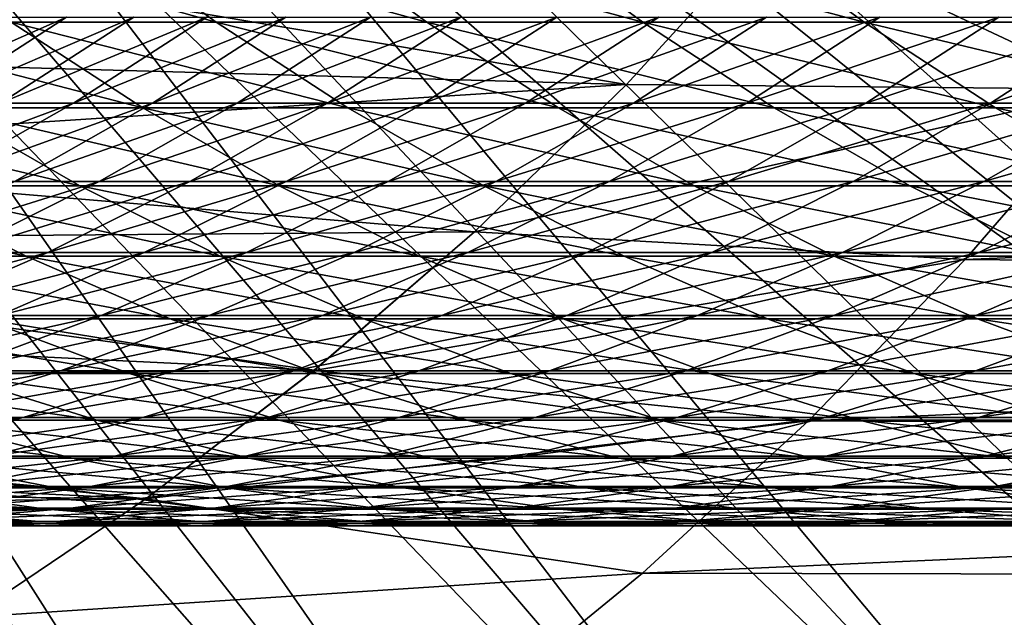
# Model space of a CAD drawing. Header units: metres. Extents: x -24 to 236, y -24 to 24.
# Tile 26 of 256: x 6.01 to 9.03, y -9.28 to -7.45. Entities that reach past the tile are written whole.
import ezdxf

# ---------------------------------------------------------------- set-up
doc = ezdxf.new("R2010")
doc.units = ezdxf.units.M
doc.layers.add('solid_10392024', color=7, linetype='CONTINUOUS')

msp = doc.modelspace()

# ---------------------------------------------------------------- linework, layer by layer
at = {"layer": 'solid_10392024'}
for points in [[(7.585749, -5.026571, 9.4), (7.427437, -5.257637, 9.4), (11.587092, -8.034258, 4.4)], [(7.585749, -5.026571, 9.4), (11.587092, -8.034258, 4.4), (12.012019, -7.383861, 4.4)], [(7.427437, -5.257637, 9.4), (7.261862, -5.484042, 9.4), (11.587092, -8.034258, 4.4)], [(7.261862, -5.484042, 9.4), (7.08949, -5.705165, 9.4), (11.126958, -8.660301, 4.4)], [(7.261862, -5.484042, 9.4), (11.126958, -8.660301, 4.4), (11.587092, -8.034258, 4.4)], [(7.08949, -5.705165, 9.4), (6.910719, -5.920464, 9.4), (11.126958, -8.660301, 4.4)], [(6.910719, -5.920464, 9.4), (6.725129, -6.130422, 9.4), (10.633006, -9.260086, 4.4)], [(6.910719, -5.920464, 9.4), (10.633006, -9.260086, 4.4), (11.126958, -8.660301, 4.4)], [(6.725129, -6.130422, 9.4), (6.532972, -6.3348, 9.4), (10.633006, -9.260086, 4.4)], [(6.532972, -6.3348, 9.4), (6.334782, -6.533027, 9.4), (10.106668, -9.83185, 4.4)], [(6.532972, -6.3348, 9.4), (10.106668, -9.83185, 4.4), (10.633006, -9.260086, 4.4)], [(6.334782, -6.533027, 9.4), (6.130868, -6.724747, 9.4), (9.549577, -10.373794, 4.4)], [(6.334782, -6.533027, 9.4), (9.549577, -10.373794, 4.4), (10.106668, -9.83185, 4.4)], [(6.130868, -6.724747, 9.4), (5.920722, -6.910447, 9.4), (9.549577, -10.373794, 4.4)], [(5.920722, -6.910447, 9.4), (5.704828, -7.089733, 9.4), (8.963589, -10.884121, 4.4)], [(5.920722, -6.910447, 9.4), (8.963589, -10.884121, 4.4), (9.549577, -10.373794, 4.4)], [(5.704828, -7.089733, 9.4), (5.483819, -7.262072, 9.4), (8.963589, -10.884121, 4.4)], [(8.313823, -7.164516, 0.009358), (9.788948, -7.112391, 0.009358), (9.367213, -7.65928, 0.009358)], [(5.46893, -7.24199), (8.313786, -7.164545), (7.874356, -7.644924)], [(7.874356, -7.644924), (8.313786, -7.164545), (7.874582, -7.6447, 0.009358)], [(8.313823, -7.164516, 0.009358), (9.367213, -7.65928, 0.009358), (7.874582, -7.6447, 0.009358)], [(8.313786, -7.164545), (8.313823, -7.164516, 0.009358), (7.874582, -7.6447, 0.009358)], [(6.614285, -7.45388, 190.202026), (6.224313, -7.169585, 190.27388), (5.593891, -7.169594, 186.797394)], [(5.984258, -7.453889, 186.727722), (6.614285, -7.45388, 190.202026), (5.593891, -7.169594, 186.797394)], [(7.261022, -7.453869, 193.658188), (6.87146, -7.169575, 193.732224), (6.224313, -7.169585, 190.27388)], [(6.614285, -7.45388, 190.202026), (7.261022, -7.453869, 193.658188), (6.224313, -7.169585, 190.27388)], [(7.924393, -7.453859, 197.095688), (7.535258, -7.169565, 197.171936), (6.87146, -7.169575, 193.732224)], [(7.261022, -7.453869, 193.658188), (7.924393, -7.453859, 197.095688), (6.87146, -7.169575, 193.732224)], [(8.60432, -7.453854, 200.514069), (8.215629, -7.16956, 200.592545), (7.535258, -7.169565, 197.171936)], [(7.924393, -7.453859, 197.095688), (8.60432, -7.453854, 200.514069), (7.535258, -7.169565, 197.171936)], [(9.300726, -7.453856, 203.912857), (8.912494, -7.169562, 203.993576), (8.215629, -7.16956, 200.592545)], [(8.60432, -7.453854, 200.514069), (9.300726, -7.453856, 203.912857), (8.215629, -7.16956, 200.592545)], [(10.013527, -7.453867, 207.29155), (9.625773, -7.169573, 207.374542), (8.912494, -7.169562, 203.993576)], [(9.300726, -7.453856, 203.912857), (10.013527, -7.453867, 207.29155), (8.912494, -7.169562, 203.993576)], [(5.46893, -7.24199), (7.874356, -7.644924), (5.012807, -7.564826)], [(5.483819, -7.262072, 9.4), (5.257833, -7.427308, 9.4), (8.350445, -11.361341, 4.4)], [(5.483819, -7.262072, 9.4), (8.350445, -11.361341, 4.4), (8.963589, -10.884121, 4.4)], [(5.257833, -7.427308, 9.4), (5.026428, -7.585797, 9.4), (8.350445, -11.361341, 4.4)], [(6.154867, -7.438525, 98.622391), (5.744885, -7.702157, 98.644188), (5.55617, -7.702163, 94.922363)], [(5.966253, -7.43853, 94.902565), (6.154867, -7.438525, 98.622391), (5.55617, -7.702163, 94.922363)], [(6.361343, -7.43852, 102.336388), (5.951473, -7.702153, 102.360184), (5.744885, -7.702157, 98.644188)], [(6.154867, -7.438525, 98.622391), (6.361343, -7.43852, 102.336388), (5.744885, -7.702157, 98.644188)], [(6.585665, -7.438518, 106.044022), (6.175915, -7.70215, 106.069817), (5.951473, -7.702153, 102.360184)], [(6.361343, -7.43852, 102.336388), (6.585665, -7.438518, 106.044022), (5.951473, -7.702153, 102.360184)], [(6.585665, -7.438518, 106.044022), (6.827811, -7.438519, 109.744751), (6.175915, -7.70215, 106.069817)], [(6.827811, -7.438519, 109.744751), (6.418193, -7.702153, 109.772568), (6.175915, -7.70215, 106.069817)], [(6.827811, -7.438519, 109.744751), (7.087743, -7.438525, 113.438072), (6.418193, -7.702153, 109.772568)], [(7.087743, -7.438525, 113.438072), (6.678267, -7.702158, 113.467903), (6.418193, -7.702153, 109.772568)], [(7.087743, -7.438525, 113.438072), (7.365407, -7.438532, 117.123459), (6.678267, -7.702158, 113.467903)], [(7.365407, -7.438532, 117.123459), (6.956084, -7.702165, 117.155312), (6.678267, -7.702158, 113.467903)], [(7.365407, -7.438532, 117.123459), (7.660753, -7.438538, 120.800392), (6.956084, -7.702165, 117.155312)], [(7.660753, -7.438538, 120.800392), (7.251592, -7.702172, 120.834274), (6.956084, -7.702165, 117.155312)], [(7.660753, -7.438538, 120.800392), (7.973727, -7.438543, 124.468353), (7.251592, -7.702172, 120.834274)], [(7.973727, -7.438543, 124.468353), (7.56474, -7.702177, 124.504272), (7.251592, -7.702172, 120.834274)], [(7.973727, -7.438543, 124.468353), (8.304276, -7.438546, 128.126816), (7.56474, -7.702177, 124.504272)], [(8.304276, -7.438546, 128.126816), (7.895474, -7.70218, 128.16478), (7.56474, -7.702177, 124.504272)], [(8.652349, -7.438546, 131.775284), (8.243743, -7.70218, 131.815308), (7.895474, -7.70218, 128.16478)], [(8.304276, -7.438546, 128.126816), (8.652349, -7.438546, 131.775284), (7.895474, -7.70218, 128.16478)], [(9.017895, -7.438543, 135.413223), (8.609495, -7.702177, 135.455307), (8.243743, -7.70218, 131.815308)], [(8.652349, -7.438546, 131.775284), (9.017895, -7.438543, 135.413223), (8.243743, -7.70218, 131.815308)], [(9.400858, -7.438538, 139.040115), (8.992677, -7.702171, 139.084274), (8.609495, -7.702177, 135.455307)], [(9.017895, -7.438543, 135.413223), (9.400858, -7.438538, 139.040115), (8.609495, -7.702177, 135.455307)], [(9.801187, -7.438531, 142.655457), (9.393237, -7.702164, 142.701675), (8.992677, -7.702171, 139.084274)], [(9.400858, -7.438538, 139.040115), (9.801187, -7.438531, 142.655457), (8.992677, -7.702171, 139.084274)], [(6.389219, -7.716277, 186.655441), (5.984258, -7.453889, 186.727722), (5.371019, -7.453896, 183.235718)], [(5.776373, -7.716284, 183.16568), (6.389219, -7.716277, 186.655441), (5.371019, -7.453896, 183.235718)], [(7.018836, -7.716267, 190.127502), (6.614285, -7.45388, 190.202026), (5.984258, -7.453889, 186.727722)], [(6.389219, -7.716277, 186.655441), (7.018836, -7.716267, 190.127502), (5.984258, -7.453889, 186.727722)], [(7.665147, -7.716256, 193.581375), (7.261022, -7.453869, 193.658188), (6.614285, -7.45388, 190.202026)], [(7.018836, -7.716267, 190.127502), (7.665147, -7.716256, 193.581375), (6.614285, -7.45388, 190.202026)], [(8.328075, -7.716246, 197.016586), (7.924393, -7.453859, 197.095688), (7.261022, -7.453869, 193.658188)], [(7.665147, -7.716256, 193.581375), (8.328075, -7.716246, 197.016586), (7.261022, -7.453869, 193.658188)], [(9.007543, -7.71624, 200.432663), (8.60432, -7.453854, 200.514069), (7.924393, -7.453859, 197.095688)], [(8.328075, -7.716246, 197.016586), (9.007543, -7.71624, 200.432663), (7.924393, -7.453859, 197.095688)], [(9.70347, -7.716242, 203.829117), (9.300726, -7.453856, 203.912857), (8.60432, -7.453854, 200.514069)], [(9.007543, -7.71624, 200.432663), (9.70347, -7.716242, 203.829117), (8.60432, -7.453854, 200.514069)], [(5.012807, -7.564826), (7.874356, -7.644924), (4.5375, -7.85918)], [(5.026428, -7.585797, 9.4), (4.79023, -7.737134, 9.4), (7.711987, -11.804035, 4.4)], [(5.026428, -7.585797, 9.4), (7.711987, -11.804035, 4.4), (8.350445, -11.361341, 4.4)], [(4.5375, -7.85918), (7.874356, -7.644924), (7.407924, -8.097693)], [(7.407924, -8.097693), (7.874356, -7.644924), (7.408085, -8.097531, 0.009358)], [(7.874582, -7.6447, 0.009358), (9.367213, -7.65928, 0.009358), (7.408085, -8.097531, 0.009358)], [(7.874356, -7.644924), (7.874582, -7.6447, 0.009358), (7.408085, -8.097531, 0.009358)], [(7.408085, -8.097531, 0.009358), (9.367213, -7.65928, 0.009358), (8.914408, -8.181876, 0.009358)], [(8.914408, -8.181876, 0.009358), (9.367096, -7.659468), (8.914352, -8.1819)], [(17.868248, -7.808668), (8.914352, -8.1819), (9.367096, -7.659468)], [(8.914408, -8.181876, 0.009358), (9.367213, -7.65928, 0.009358), (9.367096, -7.659468)], [(6.175915, -7.70215, 106.069817), (5.75251, -7.943147, 106.096481), (5.527941, -7.943149, 102.384773)], [(5.951473, -7.702153, 102.360184), (6.175915, -7.70215, 106.069817), (5.527941, -7.943149, 102.384773)], [(6.175915, -7.70215, 106.069817), (6.418193, -7.702153, 109.772568), (5.75251, -7.943147, 106.096481)], [(6.418193, -7.702153, 109.772568), (5.994924, -7.943149, 109.801308), (5.75251, -7.943147, 106.096481)], [(6.418193, -7.702153, 109.772568), (6.678267, -7.702158, 113.467903), (5.994924, -7.943149, 109.801308)], [(6.678267, -7.702158, 113.467903), (6.255144, -7.943154, 113.498726), (5.994924, -7.943149, 109.801308)], [(6.678267, -7.702158, 113.467903), (6.956084, -7.702165, 117.155312), (6.255144, -7.943154, 113.498726)], [(6.956084, -7.702165, 117.155312), (6.533118, -7.943161, 117.188225), (6.255144, -7.943154, 113.498726)], [(6.956084, -7.702165, 117.155312), (7.251592, -7.702172, 120.834274), (6.533118, -7.943161, 117.188225)], [(7.251592, -7.702172, 120.834274), (6.828794, -7.943169, 120.869286), (6.533118, -7.943161, 117.188225)], [(7.251592, -7.702172, 120.834274), (7.56474, -7.702177, 124.504272), (6.828794, -7.943169, 120.869286)], [(7.56474, -7.702177, 124.504272), (7.142121, -7.943174, 124.541389), (6.828794, -7.943169, 120.869286)], [(7.56474, -7.702177, 124.504272), (7.895474, -7.70218, 128.16478), (7.142121, -7.943174, 124.541389)], [(7.895474, -7.70218, 128.16478), (7.473047, -7.943177, 128.20401), (7.142121, -7.943174, 124.541389)], [(8.243743, -7.70218, 131.815308), (7.821518, -7.943177, 131.856659), (7.473047, -7.943177, 128.20401)], [(7.895474, -7.70218, 128.16478), (8.243743, -7.70218, 131.815308), (7.473047, -7.943177, 128.20401)], [(8.609495, -7.702177, 135.455307), (8.187484, -7.943174, 135.498779), (7.821518, -7.943177, 131.856659)], [(8.243743, -7.70218, 131.815308), (8.609495, -7.702177, 135.455307), (7.821518, -7.943177, 131.856659)], [(8.992677, -7.702171, 139.084274), (8.570892, -7.943168, 139.129898), (8.187484, -7.943174, 135.498779)], [(8.609495, -7.702177, 135.455307), (8.992677, -7.702171, 139.084274), (8.187484, -7.943174, 135.498779)], [(9.393237, -7.702164, 142.701675), (8.971691, -7.943161, 142.749451), (8.570892, -7.943168, 139.129898)], [(8.992677, -7.702171, 139.084274), (9.393237, -7.702164, 142.701675), (8.570892, -7.943168, 139.129898)], [(9.811124, -7.702157, 146.307022), (9.389828, -7.943153, 146.356964), (8.971691, -7.943161, 142.749451)], [(9.393237, -7.702164, 142.701675), (9.811124, -7.702157, 146.307022), (8.971691, -7.943161, 142.749451)], [(4.79023, -7.737134, 9.4), (4.549905, -7.880886, 9.4), (7.05011, -12.210895, 4.4)], [(4.79023, -7.737134, 9.4), (7.05011, -12.210895, 4.4), (7.711987, -11.804035, 4.4)], [(6.195144, -7.955993, 183.093338), (5.776373, -7.716284, 183.16568), (5.180378, -7.716287, 179.658707)], [(5.599539, -7.955996, 179.588654), (6.195144, -7.955993, 183.093338), (5.180378, -7.716287, 179.658707)], [(6.807582, -7.955986, 186.58078), (6.389219, -7.716277, 186.655441), (5.776373, -7.716284, 183.16568)], [(6.195144, -7.955993, 183.093338), (6.807582, -7.955986, 186.58078), (5.776373, -7.716284, 183.16568)], [(7.436777, -7.955976, 190.050507), (7.018836, -7.716267, 190.127502), (6.389219, -7.716277, 186.655441)], [(6.807582, -7.955986, 186.58078), (7.436777, -7.955976, 190.050507), (6.389219, -7.716277, 186.655441)], [(8.082648, -7.955965, 193.502029), (7.665147, -7.716256, 193.581375), (7.018836, -7.716267, 190.127502)], [(7.436777, -7.955976, 190.050507), (8.082648, -7.955965, 193.502029), (7.018836, -7.716267, 190.127502)], [(8.745118, -7.955954, 196.934875), (8.328075, -7.716246, 197.016586), (7.665147, -7.716256, 193.581375)], [(8.082648, -7.955965, 193.502029), (8.745118, -7.955954, 196.934875), (7.665147, -7.716256, 193.581375)], [(9.42411, -7.955948, 200.348557), (9.007543, -7.71624, 200.432663), (8.328075, -7.716246, 197.016586)], [(8.745118, -7.955954, 196.934875), (9.42411, -7.955948, 200.348557), (8.328075, -7.716246, 197.016586)], [(10.119546, -7.95595, 203.742599), (9.70347, -7.716242, 203.829117), (9.007543, -7.71624, 200.432663)], [(9.42411, -7.955948, 200.348557), (10.119546, -7.95595, 203.742599), (9.007543, -7.71624, 200.432663)], [(17.661209, -8.266229), (8.914352, -8.1819), (17.868248, -7.808668)], [(4.5375, -7.85918), (7.407924, -8.097693), (4.044928, -8.123631)], [(4.549905, -7.880886, 9.4), (4.305269, -8.017124, 9.4), (7.05011, -12.210895, 4.4)], [(5.994924, -7.943149, 109.801308), (6.255144, -7.943154, 113.498726), (5.559245, -8.160799, 109.830887)], [(6.255144, -7.943154, 113.498726), (5.819616, -8.160805, 113.530449), (5.559245, -8.160799, 109.830887)], [(6.255144, -7.943154, 113.498726), (6.533118, -7.943161, 117.188225), (5.819616, -8.160805, 113.530449)], [(6.533118, -7.943161, 117.188225), (6.097752, -8.160812, 117.222099), (5.819616, -8.160805, 113.530449)], [(6.533118, -7.943161, 117.188225), (6.828794, -7.943169, 120.869286), (6.097752, -8.160812, 117.222099)], [(6.828794, -7.943169, 120.869286), (6.393602, -8.16082, 120.905319), (6.097752, -8.160812, 117.222099)], [(6.828794, -7.943169, 120.869286), (7.142121, -7.943174, 124.541389), (6.393602, -8.16082, 120.905319)], [(7.142121, -7.943174, 124.541389), (6.707114, -8.160826, 124.57959), (6.393602, -8.16082, 120.905319)], [(7.142121, -7.943174, 124.541389), (7.473047, -7.943177, 128.20401), (6.707114, -8.160826, 124.57959)], [(7.473047, -7.943177, 128.20401), (7.038236, -8.160829, 128.2444), (6.707114, -8.160826, 124.57959)], [(7.821518, -7.943177, 131.856659), (7.386916, -8.160829, 131.899216), (7.038236, -8.160829, 128.2444)], [(7.473047, -7.943177, 128.20401), (7.821518, -7.943177, 131.856659), (7.038236, -8.160829, 128.2444)], [(8.187484, -7.943174, 135.498779), (7.753102, -8.160825, 135.543549), (7.386916, -8.160829, 131.899216)], [(7.821518, -7.943177, 131.856659), (8.187484, -7.943174, 135.498779), (7.386916, -8.160829, 131.899216)], [(8.570892, -7.943168, 139.129898), (8.136743, -8.160819, 139.176849), (7.753102, -8.160825, 135.543549)], [(8.187484, -7.943174, 135.498779), (8.570892, -7.943168, 139.129898), (7.753102, -8.160825, 135.543549)], [(8.971691, -7.943161, 142.749451), (8.537786, -8.160811, 142.79863), (8.136743, -8.160819, 139.176849)], [(8.570892, -7.943168, 139.129898), (8.971691, -7.943161, 142.749451), (8.136743, -8.160819, 139.176849)], [(9.389828, -7.943153, 146.356964), (8.956182, -8.160804, 146.408356), (8.537786, -8.160811, 142.79863)], [(8.971691, -7.943161, 142.749451), (9.389828, -7.943153, 146.356964), (8.537786, -8.160811, 142.79863)], [(9.825251, -7.943146, 149.951889), (9.391875, -8.160797, 150.005524), (8.956182, -8.160804, 146.408356)], [(9.389828, -7.943153, 146.356964), (9.825251, -7.943146, 149.951889), (8.956182, -8.160804, 146.408356)], [(6.030897, -8.172322, 179.516556), (5.599539, -7.955996, 179.588654), (5.020845, -7.955994, 176.067215)], [(5.45259, -8.17232, 175.997467), (6.030897, -8.172322, 179.516556), (5.020845, -7.955994, 176.067215)], [(6.6261, -8.172319, 183.018875), (6.195144, -7.955993, 183.093338), (5.599539, -7.955996, 179.588654)], [(6.030897, -8.172322, 179.516556), (6.6261, -8.172319, 183.018875), (5.599539, -7.955996, 179.588654)], [(7.23812, -8.172313, 186.503937), (6.807582, -7.955986, 186.58078), (6.195144, -7.955993, 183.093338)], [(6.6261, -8.172319, 183.018875), (7.23812, -8.172313, 186.503937), (6.195144, -7.955993, 183.093338)], [(7.866879, -8.172302, 189.971268), (7.436777, -7.955976, 190.050507), (6.807582, -7.955986, 186.58078)], [(7.23812, -8.172313, 186.503937), (7.866879, -8.172302, 189.971268), (6.807582, -7.955986, 186.58078)], [(8.512297, -8.17229, 193.420364), (8.082648, -7.955965, 193.502029), (7.436777, -7.955976, 190.050507)], [(7.866879, -8.172302, 189.971268), (8.512297, -8.17229, 193.420364), (7.436777, -7.955976, 190.050507)], [(9.174297, -8.172279, 196.850784), (8.745118, -7.955954, 196.934875), (8.082648, -7.955965, 193.502029)], [(8.512297, -8.17229, 193.420364), (9.174297, -8.172279, 196.850784), (8.082648, -7.955965, 193.502029)], [(9.8528, -8.172274, 200.262009), (9.42411, -7.955948, 200.348557), (8.745118, -7.955954, 196.934875)], [(9.174297, -8.172279, 196.850784), (9.8528, -8.172274, 200.262009), (8.745118, -7.955954, 196.934875)], [(4.305269, -8.017124, 9.4), (4.056153, -8.145979, 9.4), (6.366743, -12.580723, 4.4)], [(4.305269, -8.017124, 9.4), (6.366743, -12.580723, 4.4), (7.05011, -12.210895, 4.4)], [(4.044928, -8.123631), (7.407924, -8.097693), (6.915138, -8.522408)], [(7.408085, -8.097531, 0.009358), (8.914408, -8.181876, 0.009358), (6.915102, -8.522436, 0.009358)], [(7.407924, -8.097693), (7.408085, -8.097531, 0.009358), (6.915102, -8.522436, 0.009358)], [(6.915138, -8.522408), (7.407924, -8.097693), (6.915102, -8.522436, 0.009358)], [(4.044928, -8.123631), (6.915138, -8.522408), (3.537282, -8.357227)], [(4.056153, -8.145979, 9.4), (3.803255, -8.267102, 9.4), (6.366743, -12.580723, 4.4)], [(5.819616, -8.160805, 113.530449), (6.097752, -8.160812, 117.222099), (5.372964, -8.354471, 113.562988)], [(6.097752, -8.160812, 117.222099), (5.651267, -8.354479, 117.256844), (5.372964, -8.354471, 113.562988)], [(6.097752, -8.160812, 117.222099), (6.393602, -8.16082, 120.905319), (5.651267, -8.354479, 117.256844)], [(6.393602, -8.16082, 120.905319), (5.947294, -8.354486, 120.942276), (5.651267, -8.354479, 117.256844)], [(6.393602, -8.16082, 120.905319), (6.707114, -8.160826, 124.57959), (5.947294, -8.354486, 120.942276)], [(6.707114, -8.160826, 124.57959), (6.260995, -8.354492, 124.618774), (5.947294, -8.354486, 120.942276)], [(6.707114, -8.160826, 124.57959), (7.038236, -8.160829, 128.2444), (6.260995, -8.354492, 124.618774)], [(7.038236, -8.160829, 128.2444), (6.592319, -8.354495, 128.285812), (6.260995, -8.354492, 124.618774)], [(7.386916, -8.160829, 131.899216), (6.941212, -8.354495, 131.942871), (6.592319, -8.354495, 128.285812)], [(7.038236, -8.160829, 128.2444), (7.386916, -8.160829, 131.899216), (6.592319, -8.354495, 128.285812)], [(7.753102, -8.160825, 135.543549), (7.307625, -8.354491, 135.589447), (6.941212, -8.354495, 131.942871)], [(7.386916, -8.160829, 131.899216), (7.753102, -8.160825, 135.543549), (6.941212, -8.354495, 131.942871)], [(8.136743, -8.160819, 139.176849), (7.691504, -8.354486, 139.225006), (7.307625, -8.354491, 135.589447)], [(7.753102, -8.160825, 135.543549), (8.136743, -8.160819, 139.176849), (7.307625, -8.354491, 135.589447)], [(8.537786, -8.160811, 142.79863), (8.0928, -8.354478, 142.84906), (7.691504, -8.354486, 139.225006)], [(8.136743, -8.160819, 139.176849), (8.537786, -8.160811, 142.79863), (7.691504, -8.354486, 139.225006)], [(8.956182, -8.160804, 146.408356), (8.511459, -8.354469, 146.46106), (8.0928, -8.354478, 142.84906)], [(8.537786, -8.160811, 142.79863), (8.956182, -8.160804, 146.408356), (8.0928, -8.354478, 142.84906)], [(9.391875, -8.160797, 150.005524), (8.947432, -8.354463, 150.060516), (8.511459, -8.354469, 146.46106)], [(8.956182, -8.160804, 146.408356), (9.391875, -8.160797, 150.005524), (8.511459, -8.354469, 146.46106)], [(9.844817, -8.160793, 153.5896), (9.400664, -8.35446, 153.646896), (8.947432, -8.354463, 150.060516)], [(9.391875, -8.160797, 150.005524), (9.844817, -8.160793, 153.5896), (8.947432, -8.354463, 150.060516)], [(6.473184, -8.364631, 179.442642), (6.030897, -8.172322, 179.516556), (5.45259, -8.17232, 175.997467)], [(5.895272, -8.364628, 175.925964), (6.473184, -8.364631, 179.442642), (5.45259, -8.17232, 175.997467)], [(7.067975, -8.364628, 182.942535), (6.6261, -8.172319, 183.018875), (6.030897, -8.172322, 179.516556)], [(6.473184, -8.364631, 179.442642), (7.067975, -8.364628, 182.942535), (6.030897, -8.172322, 179.516556)], [(7.679566, -8.36462, 186.425156), (7.23812, -8.172313, 186.503937), (6.6261, -8.172319, 183.018875)], [(7.067975, -8.364628, 182.942535), (7.679566, -8.36462, 186.425156), (6.6261, -8.172319, 183.018875)], [(6.915102, -8.522436, 0.009358), (8.914408, -8.181876, 0.009358), (8.433023, -8.67717, 0.009358)], [(8.307878, -8.36461, 189.890015), (7.866879, -8.172302, 189.971268), (7.23812, -8.172313, 186.503937)], [(7.679566, -8.36462, 186.425156), (8.307878, -8.36461, 189.890015), (7.23812, -8.172313, 186.503937)], [(8.952832, -8.364597, 193.336639), (8.512297, -8.17229, 193.420364), (7.866879, -8.172302, 189.971268)], [(8.307878, -8.36461, 189.890015), (8.952832, -8.364597, 193.336639), (7.866879, -8.172302, 189.971268)], [(8.433023, -8.67717, 0.009358), (8.914408, -8.181876, 0.009358), (8.433133, -8.6771)], [(8.914408, -8.181876, 0.009358), (8.914352, -8.1819), (8.433133, -8.6771)], [(17.661209, -8.266229), (8.433133, -8.6771), (8.914352, -8.1819)], [(9.614349, -8.364586, 196.764557), (9.174297, -8.172279, 196.850784), (8.512297, -8.17229, 193.420364)], [(8.952832, -8.364597, 193.336639), (9.614349, -8.364586, 196.764557), (8.512297, -8.17229, 193.420364)], [(3.803255, -8.267102, 9.4), (5.663982, -12.912371, 4.4), (6.366743, -12.580723, 4.4)], [(17.442436, -8.718411), (8.433133, -8.6771), (17.661209, -8.266229)], [(3.537282, -8.357227), (6.915138, -8.522408), (3.016048, -8.559123)], [(6.347593, -8.532352, 175.85289), (5.895272, -8.364628, 175.925964), (5.334318, -8.364621, 172.392975)], [(5.787026, -8.532345, 172.322342), (6.347593, -8.532352, 175.85289), (5.334318, -8.364621, 172.392975)], [(5.947294, -8.354486, 120.942276), (6.260995, -8.354492, 124.618774), (5.491183, -8.523599, 120.980049)], [(6.260995, -8.354492, 124.618774), (5.805078, -8.523604, 124.658813), (5.491183, -8.523599, 120.980049)], [(6.260995, -8.354492, 124.618774), (6.592319, -8.354495, 128.285812), (5.805078, -8.523604, 124.658813)], [(6.592319, -8.354495, 128.285812), (6.136607, -8.523607, 128.328125), (5.805078, -8.523604, 124.658813)], [(6.925101, -8.532354, 179.367111), (6.473184, -8.364631, 179.442642), (5.895272, -8.364628, 175.925964)], [(6.347593, -8.532352, 175.85289), (6.925101, -8.532354, 179.367111), (5.895272, -8.364628, 175.925964)], [(6.941212, -8.354495, 131.942871), (6.485719, -8.523607, 131.987473), (6.136607, -8.523607, 128.328125)], [(6.592319, -8.354495, 128.285812), (6.941212, -8.354495, 131.942871), (6.136607, -8.523607, 128.328125)], [(7.51947, -8.532351, 182.864532), (7.067975, -8.364628, 182.942535), (6.473184, -8.364631, 179.442642)], [(6.925101, -8.532354, 179.367111), (7.51947, -8.532351, 182.864532), (6.473184, -8.364631, 179.442642)], [(7.307625, -8.354491, 135.589447), (6.852363, -8.523604, 135.636353), (6.485719, -8.523607, 131.987473)], [(6.941212, -8.354495, 131.942871), (7.307625, -8.354491, 135.589447), (6.485719, -8.523607, 131.987473)], [(7.691504, -8.354486, 139.225006), (7.236486, -8.523598, 139.274231), (6.852363, -8.523604, 135.636353)], [(7.307625, -8.354491, 135.589447), (7.691504, -8.354486, 139.225006), (6.852363, -8.523604, 135.636353)], [(8.130623, -8.532344, 186.34465), (7.679566, -8.36462, 186.425156), (7.067975, -8.364628, 182.942535)], [(7.51947, -8.532351, 182.864532), (8.130623, -8.532344, 186.34465), (7.067975, -8.364628, 182.942535)], [(8.0928, -8.354478, 142.84906), (7.638039, -8.52359, 142.900589), (7.236486, -8.523598, 139.274231)], [(7.691504, -8.354486, 139.225006), (8.0928, -8.354478, 142.84906), (7.236486, -8.523598, 139.274231)], [(8.511459, -8.354469, 146.46106), (8.056969, -8.523582, 146.514938), (7.638039, -8.52359, 142.900589)], [(8.0928, -8.354478, 142.84906), (8.511459, -8.354469, 146.46106), (7.638039, -8.52359, 142.900589)], [(8.758478, -8.532332, 189.806992), (8.307878, -8.36461, 189.890015), (7.679566, -8.36462, 186.425156)], [(8.130623, -8.532344, 186.34465), (8.758478, -8.532332, 189.806992), (7.679566, -8.36462, 186.425156)], [(8.947432, -8.354463, 150.060516), (8.493224, -8.523575, 150.11673), (8.056969, -8.523582, 146.514938)], [(8.511459, -8.354469, 146.46106), (8.947432, -8.354463, 150.060516), (8.056969, -8.523582, 146.514938)], [(9.402958, -8.53232, 193.251099), (8.952832, -8.364597, 193.336639), (8.307878, -8.36461, 189.890015)], [(8.758478, -8.532332, 189.806992), (9.402958, -8.53232, 193.251099), (8.307878, -8.36461, 189.890015)], [(9.400664, -8.35446, 153.646896), (8.946755, -8.523571, 153.705475), (8.493224, -8.523575, 150.11673)], [(8.947432, -8.354463, 150.060516), (9.400664, -8.35446, 153.646896), (8.493224, -8.523575, 150.11673)], [(9.400664, -8.35446, 153.646896), (9.871106, -8.354463, 157.219696), (8.946755, -8.523571, 153.705475)], [(9.871106, -8.354463, 157.219696), (9.417509, -8.523574, 157.28064), (8.946755, -8.523571, 153.705475)], [(10.063982, -8.53231, 196.676453), (9.614349, -8.364586, 196.764557), (8.952832, -8.364597, 193.336639)], [(9.402958, -8.53232, 193.251099), (10.063982, -8.53231, 196.676453), (8.952832, -8.364597, 193.336639)], [(3.016048, -8.559123), (6.915138, -8.522408), (6.398346, -8.916892)], [(5.805078, -8.523604, 124.658813), (6.136607, -8.523607, 128.328125), (5.3407, -8.667665, 124.6996)], [(6.136607, -8.523607, 128.328125), (5.672439, -8.667668, 128.371231), (5.3407, -8.667665, 124.6996)], [(6.485719, -8.523607, 131.987473), (6.021774, -8.667668, 132.032913), (5.672439, -8.667668, 128.371231)], [(6.136607, -8.523607, 128.328125), (6.485719, -8.523607, 131.987473), (5.672439, -8.667668, 128.371231)], [(6.852363, -8.523604, 135.636353), (6.388653, -8.667665, 135.684128), (6.021774, -8.667668, 132.032913)], [(6.485719, -8.523607, 131.987473), (6.852363, -8.523604, 135.636353), (6.021774, -8.667668, 132.032913)], [(7.236486, -8.523598, 139.274231), (6.773025, -8.667659, 139.324356), (6.388653, -8.667665, 135.684128)], [(6.852363, -8.523604, 135.636353), (7.236486, -8.523598, 139.274231), (6.388653, -8.667665, 135.684128)], [(6.915102, -8.522436, 0.009358), (8.433023, -8.67717, 0.009358), (6.398158, -8.917021, 0.009358)], [(6.398346, -8.916892), (6.915102, -8.522436, 0.009358), (6.398158, -8.917021, 0.009358)], [(6.398346, -8.916892), (6.915138, -8.522408), (6.915102, -8.522436, 0.009358)], [(7.638039, -8.52359, 142.900589), (7.174839, -8.667651, 142.953094), (6.773025, -8.667659, 139.324356)], [(7.236486, -8.523598, 139.274231), (7.638039, -8.52359, 142.900589), (6.773025, -8.667659, 139.324356)], [(8.056969, -8.523582, 146.514938), (7.594045, -8.667643, 146.569794), (7.174839, -8.667651, 142.953094)], [(7.638039, -8.52359, 142.900589), (8.056969, -8.523582, 146.514938), (7.174839, -8.667651, 142.953094)], [(8.493224, -8.523575, 150.11673), (8.03059, -8.667635, 150.173981), (7.594045, -8.667643, 146.569794)], [(8.056969, -8.523582, 146.514938), (8.493224, -8.523575, 150.11673), (7.594045, -8.667643, 146.569794)], [(8.946755, -8.523571, 153.705475), (8.484424, -8.667631, 153.765121), (8.03059, -8.667635, 150.173981)], [(8.493224, -8.523575, 150.11673), (8.946755, -8.523571, 153.705475), (8.03059, -8.667635, 150.173981)], [(8.946755, -8.523571, 153.705475), (9.417509, -8.523574, 157.28064), (8.484424, -8.667631, 153.765121)], [(9.417509, -8.523574, 157.28064), (8.955495, -8.667634, 157.342697), (8.484424, -8.667631, 153.765121)], [(9.417509, -8.523574, 157.28064), (9.905419, -8.523583, 160.841721), (8.955495, -8.667634, 157.342697)], [(9.905419, -8.523583, 160.841721), (9.443738, -8.667645, 160.906204), (8.955495, -8.667634, 157.342697)], [(6.24805, -8.674992, 172.250427), (5.787026, -8.532345, 172.322342), (5.243481, -8.532334, 168.775955)], [(5.704883, -8.674981, 168.706512), (6.24805, -8.674992, 172.250427), (5.243481, -8.532334, 168.775955)], [(6.808222, -8.674999, 175.778488), (6.347593, -8.532352, 175.85289), (5.787026, -8.532345, 172.322342)], [(6.24805, -8.674992, 172.250427), (6.808222, -8.674999, 175.778488), (5.787026, -8.532345, 172.322342)], [(7.385318, -8.675001, 179.290192), (6.925101, -8.532354, 179.367111), (6.347593, -8.532352, 175.85289)], [(6.808222, -8.674999, 175.778488), (7.385318, -8.675001, 179.290192), (6.347593, -8.532352, 175.85289)], [(7.979259, -8.674998, 182.78508), (7.51947, -8.532351, 182.864532), (6.925101, -8.532354, 179.367111)], [(7.385318, -8.675001, 179.290192), (7.979259, -8.674998, 182.78508), (6.925101, -8.532354, 179.367111)], [(8.589965, -8.674991, 186.262665), (8.130623, -8.532344, 186.34465), (7.51947, -8.532351, 182.864532)], [(7.979259, -8.674998, 182.78508), (8.589965, -8.674991, 186.262665), (7.51947, -8.532351, 182.864532)], [(9.217356, -8.674979, 189.722458), (8.758478, -8.532332, 189.806992), (8.130623, -8.532344, 186.34465)], [(8.589965, -8.674991, 186.262665), (9.217356, -8.674979, 189.722458), (8.130623, -8.532344, 186.34465)], [(9.861352, -8.674967, 193.163971), (9.402958, -8.53232, 193.251099), (8.758478, -8.532332, 189.806992)], [(9.217356, -8.674979, 189.722458), (9.861352, -8.674967, 193.163971), (8.758478, -8.532332, 189.806992)], [(3.016048, -8.559123), (6.398346, -8.916892), (2.483817, -8.728465)], [(6.173252, -8.792131, 168.636017), (5.704883, -8.674981, 168.706512), (5.1788, -8.674968, 165.147217)], [(5.647537, -8.792118, 165.079224), (6.173252, -8.792131, 168.636017), (5.1788, -8.674968, 165.147217)], [(6.021774, -8.667668, 132.032913), (5.55074, -8.786255, 132.079056), (5.20118, -8.786255, 128.414993)], [(5.672439, -8.667668, 128.371231), (6.021774, -8.667668, 132.032913), (5.20118, -8.786255, 128.414993)], [(6.388653, -8.667665, 135.684128), (5.917858, -8.786251, 135.732635), (5.55074, -8.786255, 132.079056)], [(6.021774, -8.667668, 132.032913), (6.388653, -8.667665, 135.684128), (5.55074, -8.786255, 132.079056)], [(6.716035, -8.792142, 172.177414), (6.24805, -8.674992, 172.250427), (5.704883, -8.674981, 168.706512)], [(6.173252, -8.792131, 168.636017), (6.716035, -8.792142, 172.177414), (5.704883, -8.674981, 168.706512)], [(6.773025, -8.667659, 139.324356), (6.302483, -8.786245, 139.375259), (5.917858, -8.786251, 135.732635)], [(6.388653, -8.667665, 135.684128), (6.773025, -8.667659, 139.324356), (5.917858, -8.786251, 135.732635)], [(7.275805, -8.79215, 175.702942), (6.808222, -8.674999, 175.778488), (6.24805, -8.674992, 172.250427)], [(6.716035, -8.792142, 172.177414), (7.275805, -8.79215, 175.702942), (6.24805, -8.674992, 172.250427)], [(7.174839, -8.667651, 142.953094), (6.704563, -8.786237, 143.006378), (6.302483, -8.786245, 139.375259)], [(6.773025, -8.667659, 139.324356), (7.174839, -8.667651, 142.953094), (6.302483, -8.786245, 139.375259)], [(6.398158, -8.917021, 0.009358), (8.433023, -8.67717, 0.009358), (7.923681, -9.14468, 0.009358)], [(7.594045, -8.667643, 146.569794), (7.124048, -8.786228, 146.625504), (6.704563, -8.786237, 143.006378)], [(7.174839, -8.667651, 142.953094), (7.594045, -8.667643, 146.569794), (6.704563, -8.786237, 143.006378)], [(7.852484, -8.792151, 179.212128), (7.385318, -8.675001, 179.290192), (6.808222, -8.674999, 175.778488)], [(7.275805, -8.79215, 175.702942), (7.852484, -8.792151, 179.212128), (6.808222, -8.674999, 175.778488)], [(8.03059, -8.667635, 150.173981), (7.560887, -8.786222, 150.232117), (7.124048, -8.786228, 146.625504)], [(7.594045, -8.667643, 146.569794), (8.03059, -8.667635, 150.173981), (7.124048, -8.786228, 146.625504)], [(8.445989, -8.792149, 182.704453), (7.979259, -8.674998, 182.78508), (7.385318, -8.675001, 179.290192)], [(7.852484, -8.792151, 179.212128), (8.445989, -8.792149, 182.704453), (7.385318, -8.675001, 179.290192)], [(8.484424, -8.667631, 153.765121), (8.015029, -8.786218, 153.825684), (7.560887, -8.786222, 150.232117)], [(8.03059, -8.667635, 150.173981), (8.484424, -8.667631, 153.765121), (7.560887, -8.786222, 150.232117)], [(7.923681, -9.14468, 0.009358), (8.433023, -8.67717, 0.009358), (7.923812, -9.144532)], [(8.433023, -8.67717, 0.009358), (8.433133, -8.6771), (7.923812, -9.144532)], [(17.442436, -8.718411), (7.923812, -9.144532), (8.433133, -8.6771)], [(9.056241, -8.792141, 186.179443), (8.589965, -8.674991, 186.262665), (7.979259, -8.674998, 182.78508)], [(8.445989, -8.792149, 182.704453), (9.056241, -8.792141, 186.179443), (7.979259, -8.674998, 182.78508)], [(8.484424, -8.667631, 153.765121), (8.955495, -8.667634, 157.342697), (8.015029, -8.786218, 153.825684)], [(8.955495, -8.667634, 157.342697), (8.486423, -8.786221, 157.405716), (8.015029, -8.786218, 153.825684)], [(8.955495, -8.667634, 157.342697), (9.443738, -8.667645, 160.906204), (8.486423, -8.786221, 157.405716)], [(9.443738, -8.667645, 160.906204), (8.975002, -8.78623, 160.97168), (8.486423, -8.786221, 157.405716)], [(9.683161, -8.79213, 189.636642), (9.217356, -8.674979, 189.722458), (8.589965, -8.674991, 186.262665)], [(9.056241, -8.792141, 186.179443), (9.683161, -8.79213, 189.636642), (8.589965, -8.674991, 186.262665)], [(9.443738, -8.667645, 160.906204), (9.949069, -8.667657, 164.45517), (8.975002, -8.78623, 160.97168)], [(9.949069, -8.667657, 164.45517), (9.480686, -8.786243, 164.523117), (8.975002, -8.78623, 160.97168)], [(2.483817, -8.728465), (6.398346, -8.916892), (1.941347, -8.864882)], [(17.212328, -9.164376), (7.923812, -9.144532), (17.442436, -8.718411)], [(6.121868, -8.883428, 165.010406), (5.647537, -8.792118, 165.079224), (5.13897, -8.792105, 161.507507)], [(5.613658, -8.883414, 161.441208), (6.121868, -8.883428, 165.010406), (5.13897, -8.792105, 161.507507)], [(6.302483, -8.786245, 139.375259), (5.826243, -8.879008, 139.426773), (5.441363, -8.879015, 135.781738)], [(5.917858, -8.786251, 135.732635), (6.302483, -8.786245, 139.375259), (5.441363, -8.879015, 135.781738)], [(6.647211, -8.883441, 168.564682), (6.173252, -8.792131, 168.636017), (5.647537, -8.792118, 165.079224)], [(6.121868, -8.883428, 165.010406), (6.647211, -8.883441, 168.564682), (5.647537, -8.792118, 165.079224)], [(6.704563, -8.786237, 143.006378), (6.228592, -8.879001, 143.060318), (5.826243, -8.879008, 139.426773)], [(6.302483, -8.786245, 139.375259), (6.704563, -8.786237, 143.006378), (5.826243, -8.879008, 139.426773)], [(7.189605, -8.883452, 172.103546), (6.716035, -8.792142, 172.177414), (6.173252, -8.792131, 168.636017)], [(6.647211, -8.883441, 168.564682), (7.189605, -8.883452, 172.103546), (6.173252, -8.792131, 168.636017)], [(7.124048, -8.786228, 146.625504), (6.64836, -8.878991, 146.681885), (6.228592, -8.879001, 143.060318)], [(6.704563, -8.786237, 143.006378), (7.124048, -8.786228, 146.625504), (6.228592, -8.879001, 143.060318)], [(7.560887, -8.786222, 150.232117), (7.085496, -8.878984, 150.290939), (6.64836, -8.878991, 146.681885)], [(7.124048, -8.786228, 146.625504), (7.560887, -8.786222, 150.232117), (6.64836, -8.878991, 146.681885)], [(7.74897, -8.88346, 175.626511), (7.275805, -8.79215, 175.702942), (6.716035, -8.792142, 172.177414)], [(7.189605, -8.883452, 172.103546), (7.74897, -8.88346, 175.626511), (6.716035, -8.792142, 172.177414)], [(8.015029, -8.786218, 153.825684), (7.53995, -8.878981, 153.886978), (7.085496, -8.878984, 150.290939)], [(7.560887, -8.786222, 150.232117), (8.015029, -8.786218, 153.825684), (7.085496, -8.878984, 150.290939)], [(8.325225, -8.883462, 179.133118), (7.852484, -8.792151, 179.212128), (7.275805, -8.79215, 175.702942)], [(7.74897, -8.88346, 175.626511), (8.325225, -8.883462, 179.133118), (7.275805, -8.79215, 175.702942)], [(8.015029, -8.786218, 153.825684), (8.486423, -8.786221, 157.405716), (7.53995, -8.878981, 153.886978)], [(8.486423, -8.786221, 157.405716), (8.011669, -8.878983, 157.469482), (7.53995, -8.878981, 153.886978)], [(8.918289, -8.883459, 182.622849), (8.445989, -8.792149, 182.704453), (7.852484, -8.792151, 179.212128)], [(8.325225, -8.883462, 179.133118), (8.918289, -8.883459, 182.622849), (7.852484, -8.792151, 179.212128)], [(8.486423, -8.786221, 157.405716), (8.975002, -8.78623, 160.97168), (8.011669, -8.878983, 157.469482)], [(8.975002, -8.78623, 160.97168), (8.50059, -8.878993, 161.037949), (8.011669, -8.878983, 157.469482)], [(9.528083, -8.883451, 186.095245), (9.056241, -8.792141, 186.179443), (8.445989, -8.792149, 182.704453)], [(8.918289, -8.883459, 182.622849), (9.528083, -8.883451, 186.095245), (8.445989, -8.792149, 182.704453)], [(8.975002, -8.78623, 160.97168), (9.480686, -8.786243, 164.523117), (8.50059, -8.878993, 161.037949)], [(9.480686, -8.786243, 164.523117), (9.006631, -8.879006, 164.591888), (8.50059, -8.878993, 161.037949)], [(9.480686, -8.786243, 164.523117), (10.00339, -8.786257, 168.059525), (9.006631, -8.879006, 164.591888)], [(10.00339, -8.786257, 168.059525), (9.529708, -8.87902, 168.130814), (9.006631, -8.879006, 164.591888)], [(1.941347, -8.864882), (6.398346, -8.916892), (1.392217, -8.967558)], [(6.092549, -8.948615, 161.374313), (5.613658, -8.883414, 161.441208), (5.122661, -8.883405, 157.857574)], [(5.601896, -8.948606, 157.793198), (6.092549, -8.948615, 161.374313), (5.122661, -8.883405, 157.857574)], [(6.228592, -8.879001, 143.060318), (5.748326, -8.945668, 143.114746), (5.345705, -8.945676, 139.478745)], [(5.826243, -8.879008, 139.426773), (6.228592, -8.879001, 143.060318), (5.345705, -8.945676, 139.478745)], [(6.600399, -8.948628, 164.940979), (6.121868, -8.883428, 165.010406), (5.613658, -8.883414, 161.441208)], [(6.092549, -8.948615, 161.374313), (6.600399, -8.948628, 164.940979), (5.613658, -8.883414, 161.441208)], [(6.64836, -8.878991, 146.681885), (6.16838, -8.945659, 146.73877), (5.748326, -8.945668, 143.114746)], [(6.228592, -8.879001, 143.060318), (6.64836, -8.878991, 146.681885), (5.748326, -8.945668, 143.114746)], [(7.125366, -8.948643, 168.492706), (6.647211, -8.883441, 168.564682), (6.121868, -8.883428, 165.010406)], [(6.600399, -8.948628, 164.940979), (7.125366, -8.948643, 168.492706), (6.121868, -8.883428, 165.010406)], [(7.085496, -8.878984, 150.290939), (6.605815, -8.945651, 150.350311), (6.16838, -8.945659, 146.73877)], [(6.64836, -8.878991, 146.681885), (7.085496, -8.878984, 150.290939), (6.16838, -8.945659, 146.73877)], [(7.53995, -8.878981, 153.886978), (7.060584, -8.945648, 153.948837), (6.605815, -8.945651, 150.350311)], [(7.085496, -8.878984, 150.290939), (7.53995, -8.878981, 153.886978), (6.605815, -8.945651, 150.350311)], [(7.667367, -8.948653, 172.029007), (7.189605, -8.883452, 172.103546), (6.647211, -8.883441, 168.564682)], [(7.125366, -8.948643, 168.492706), (7.667367, -8.948653, 172.029007), (6.647211, -8.883441, 168.564682)], [(7.53995, -8.878981, 153.886978), (8.011669, -8.878983, 157.469482), (7.060584, -8.945648, 153.948837)], [(8.011669, -8.878983, 157.469482), (7.532632, -8.945651, 157.533829), (7.060584, -8.945648, 153.948837)], [(8.226323, -8.948661, 175.549408), (7.74897, -8.88346, 175.626511), (7.189605, -8.883452, 172.103546)], [(7.667367, -8.948653, 172.029007), (8.226323, -8.948661, 175.549408), (7.189605, -8.883452, 172.103546)], [(8.011669, -8.878983, 157.469482), (8.50059, -8.878993, 161.037949), (7.532632, -8.945651, 157.533829)], [(8.50059, -8.878993, 161.037949), (8.021897, -8.945661, 161.104813), (7.532632, -8.945651, 157.533829)], [(8.802152, -8.948663, 179.053406), (8.325225, -8.883462, 179.133118), (7.74897, -8.88346, 175.626511)], [(8.226323, -8.948661, 175.549408), (8.802152, -8.948663, 179.053406), (7.74897, -8.88346, 175.626511)], [(8.50059, -8.878993, 161.037949), (9.006631, -8.879006, 164.591888), (8.021897, -8.945661, 161.104813)], [(9.006631, -8.879006, 164.591888), (8.528297, -8.945674, 164.661285), (8.021897, -8.945661, 161.104813)], [(9.394773, -8.94866, 182.540527), (8.918289, -8.883459, 182.622849), (8.325225, -8.883462, 179.133118)], [(8.802152, -8.948663, 179.053406), (9.394773, -8.94866, 182.540527), (8.325225, -8.883462, 179.133118)], [(9.006631, -8.879006, 164.591888), (9.529708, -8.87902, 168.130814), (8.528297, -8.945674, 164.661285)], [(9.529708, -8.87902, 168.130814), (9.05175, -8.945687, 168.202759), (8.528297, -8.945674, 164.661285)], [(10.004103, -8.948652, 186.010284), (9.528083, -8.883451, 186.095245), (8.918289, -8.883459, 182.622849)], [(9.394773, -8.94866, 182.540527), (10.004103, -8.948652, 186.010284), (8.918289, -8.883459, 182.622849)], [(1.392217, -8.967558), (6.398346, -8.916892), (5.858806, -9.280356)], [(6.398158, -8.917021, 0.009358), (7.923681, -9.14468, 0.009358), (5.858551, -9.280517, 0.009358)], [(5.858806, -9.280356), (6.398158, -8.917021, 0.009358), (5.858551, -9.280517, 0.009358)], [(5.858806, -9.280356), (6.398346, -8.916892), (6.398158, -8.917021, 0.009358)], [(6.083929, -8.987506, 157.728439), (5.601896, -8.948606, 157.793198), (5.12852, -8.948603, 154.19812)], [(5.610885, -8.987503, 154.13588), (6.083929, -8.987506, 157.728439), (5.12852, -8.948603, 154.19812)], [(6.16838, -8.945659, 146.73877), (5.685516, -8.986034, 146.796005), (5.265175, -8.986044, 143.16951)], [(5.748326, -8.945668, 143.114746), (6.16838, -8.945659, 146.73877), (5.265175, -8.986044, 143.16951)], [(6.574236, -8.987516, 161.307037), (6.092549, -8.948615, 161.374313), (5.601896, -8.948606, 157.793198)], [(6.083929, -8.987506, 157.728439), (6.574236, -8.987516, 161.307037), (5.601896, -8.948606, 157.793198)], [(6.605815, -8.945651, 150.350311), (6.123254, -8.986027, 150.410034), (5.685516, -8.986034, 146.796005)], [(6.16838, -8.945659, 146.73877), (6.605815, -8.945651, 150.350311), (5.685516, -8.986034, 146.796005)], [(7.081724, -8.98753, 164.871155), (6.600399, -8.948628, 164.940979), (6.092549, -8.948615, 161.374313)], [(6.574236, -8.987516, 161.307037), (7.081724, -8.98753, 164.871155), (6.092549, -8.948615, 161.374313)], [(7.060584, -8.945648, 153.948837), (6.578338, -8.986023, 154.011047), (6.123254, -8.986027, 150.410034)], [(6.605815, -8.945651, 150.350311), (7.060584, -8.945648, 153.948837), (6.123254, -8.986027, 150.410034)], [(7.060584, -8.945648, 153.948837), (7.532632, -8.945651, 157.533829), (6.578338, -8.986023, 154.011047)], [(7.532632, -8.945651, 157.533829), (7.050718, -8.986027, 157.598572), (6.578338, -8.986023, 154.011047)], [(7.606313, -8.987543, 168.420319), (7.125366, -8.948643, 168.492706), (6.600399, -8.948628, 164.940979)], [(7.081724, -8.98753, 164.871155), (7.606313, -8.987543, 168.420319), (6.600399, -8.948628, 164.940979)], [(7.532632, -8.945651, 157.533829), (8.021897, -8.945661, 161.104813), (7.050718, -8.986027, 157.598572)], [(8.021897, -8.945661, 161.104813), (7.54033, -8.986036, 161.172089), (7.050718, -8.986027, 157.598572)], [(8.14792, -8.987555, 171.954041), (7.667367, -8.948653, 172.029007), (7.125366, -8.948643, 168.492706)], [(7.606313, -8.987543, 168.420319), (8.14792, -8.987555, 171.954041), (7.125366, -8.948643, 168.492706)], [(8.021897, -8.945661, 161.104813), (8.528297, -8.945674, 164.661285), (7.54033, -8.986036, 161.172089)], [(8.528297, -8.945674, 164.661285), (8.047092, -8.98605, 164.731094), (7.54033, -8.986036, 161.172089)], [(8.706464, -8.987562, 175.471848), (8.226323, -8.948661, 175.549408), (7.667367, -8.948653, 172.029007)], [(8.14792, -8.987555, 171.954041), (8.706464, -8.987562, 175.471848), (7.667367, -8.948653, 172.029007)], [(8.528297, -8.945674, 164.661285), (9.05175, -8.945687, 168.202759), (8.047092, -8.98605, 164.731094)], [(9.05175, -8.945687, 168.202759), (8.570922, -8.986064, 168.275131), (8.047092, -8.98605, 164.731094)], [(9.281863, -8.987564, 178.973236), (8.802152, -8.948663, 179.053406), (8.226323, -8.948661, 175.549408)], [(8.706464, -8.987562, 175.471848), (9.281863, -8.987564, 178.973236), (8.226323, -8.948661, 175.549408)], [(9.05175, -8.945687, 168.202759), (9.592171, -8.945699, 171.728729), (8.570922, -8.986064, 168.275131)], [(9.592171, -8.945699, 171.728729), (9.111737, -8.986075, 171.80368), (8.570922, -8.986064, 168.275131)], [(9.874037, -8.987561, 182.457718), (9.394773, -8.94866, 182.540527), (8.802152, -8.948663, 179.053406)], [(9.281863, -8.987564, 178.973236), (9.874037, -8.987561, 182.457718), (8.802152, -8.948663, 179.053406)], [(6.094632, -8.999989, 154.073456), (5.610885, -8.987503, 154.13588), (5.155166, -8.987507, 150.529831)], [(5.63923, -8.999992, 150.469925), (6.094632, -8.999989, 154.073456), (5.155166, -8.987507, 150.529831)], [(6.123254, -8.986027, 150.410034), (5.63923, -8.999992, 150.469925), (5.20119, -9, 146.853409)], [(5.685516, -8.986034, 146.796005), (6.123254, -8.986027, 150.410034), (5.20119, -9, 146.853409)], [(6.567344, -8.999991, 157.663513), (6.083929, -8.987506, 157.728439), (5.610885, -8.987503, 154.13588)], [(6.094632, -8.999989, 154.073456), (6.567344, -8.999991, 157.663513), (5.610885, -8.987503, 154.13588)], [(6.578338, -8.986023, 154.011047), (6.094632, -8.999989, 154.073456), (5.63923, -8.999992, 150.469925)], [(6.123254, -8.986027, 150.410034), (6.578338, -8.986023, 154.011047), (5.63923, -8.999992, 150.469925)], [(7.057302, -9.000002, 161.239548), (6.574236, -8.987516, 161.307037), (6.083929, -8.987506, 157.728439)], [(6.567344, -8.999991, 157.663513), (7.057302, -9.000002, 161.239548), (6.083929, -8.987506, 157.728439)], [(6.578338, -8.986023, 154.011047), (7.050718, -8.986027, 157.598572), (6.094632, -8.999989, 154.073456)], [(7.050718, -8.986027, 157.598572), (6.567344, -8.999991, 157.663513), (6.094632, -8.999989, 154.073456)], [(7.050718, -8.986027, 157.598572), (7.54033, -8.986036, 161.172089), (6.567344, -8.999991, 157.663513)], [(7.54033, -8.986036, 161.172089), (7.057302, -9.000002, 161.239548), (6.567344, -8.999991, 157.663513)], [(7.564428, -9.000015, 164.801117), (7.081724, -8.98753, 164.871155), (6.574236, -8.987516, 161.307037)], [(7.057302, -9.000002, 161.239548), (7.564428, -9.000015, 164.801117), (6.574236, -8.987516, 161.307037)], [(7.54033, -8.986036, 161.172089), (8.047092, -8.98605, 164.731094), (7.057302, -9.000002, 161.239548)], [(8.047092, -8.98605, 164.731094), (7.564428, -9.000015, 164.801117), (7.057302, -9.000002, 161.239548)], [(8.088637, -9.000029, 168.347717), (7.606313, -8.987543, 168.420319), (7.081724, -8.98753, 164.871155)], [(7.564428, -9.000015, 164.801117), (8.088637, -9.000029, 168.347717), (7.081724, -8.98753, 164.871155)], [(8.047092, -8.98605, 164.731094), (8.570922, -8.986064, 168.275131), (7.564428, -9.000015, 164.801117)], [(8.570922, -8.986064, 168.275131), (8.088637, -9.000029, 168.347717), (7.564428, -9.000015, 164.801117)], [(8.629848, -9.00004, 171.87886), (8.14792, -8.987555, 171.954041), (7.606313, -8.987543, 168.420319)], [(8.088637, -9.000029, 168.347717), (8.629848, -9.00004, 171.87886), (7.606313, -8.987543, 168.420319)], [(8.570922, -8.986064, 168.275131), (9.111737, -8.986075, 171.80368), (8.088637, -9.000029, 168.347717)], [(9.111737, -8.986075, 171.80368), (8.629848, -9.00004, 171.87886), (8.088637, -9.000029, 168.347717)], [(9.18798, -9.000048, 175.394058), (8.706464, -8.987562, 175.471848), (8.14792, -8.987555, 171.954041)], [(8.629848, -9.00004, 171.87886), (9.18798, -9.000048, 175.394058), (8.14792, -8.987555, 171.954041)], [(9.111737, -8.986075, 171.80368), (9.669456, -8.986082, 175.316284), (8.629848, -9.00004, 171.87886)], [(9.669456, -8.986082, 175.316284), (9.18798, -9.000048, 175.394058), (8.629848, -9.00004, 171.87886)], [(9.762949, -9.00005, 178.892822), (9.281863, -8.987564, 178.973236), (8.706464, -8.987562, 175.471848)], [(9.18798, -9.000048, 175.394058), (9.762949, -9.00005, 178.892822), (8.706464, -8.987562, 175.471848)], [(5.858551, -9.280517, 0.009358), (7.923681, -9.14468, 0.009358), (7.38888, -9.581938, 0.009358)], [(7.38888, -9.581938, 0.009358), (7.923681, -9.14468, 0.009358), (7.389181, -9.581731)], [(7.923681, -9.14468, 0.009358), (7.923812, -9.144532), (7.389181, -9.581731)], [(17.212328, -9.164376), (7.389181, -9.581731), (7.923812, -9.144532)], [(16.970772, -9.604252), (7.389181, -9.581731), (17.212328, -9.164376)]]:
    msp.add_3dface(points, dxfattribs=at)

doc.saveas('drawing.dxf')
